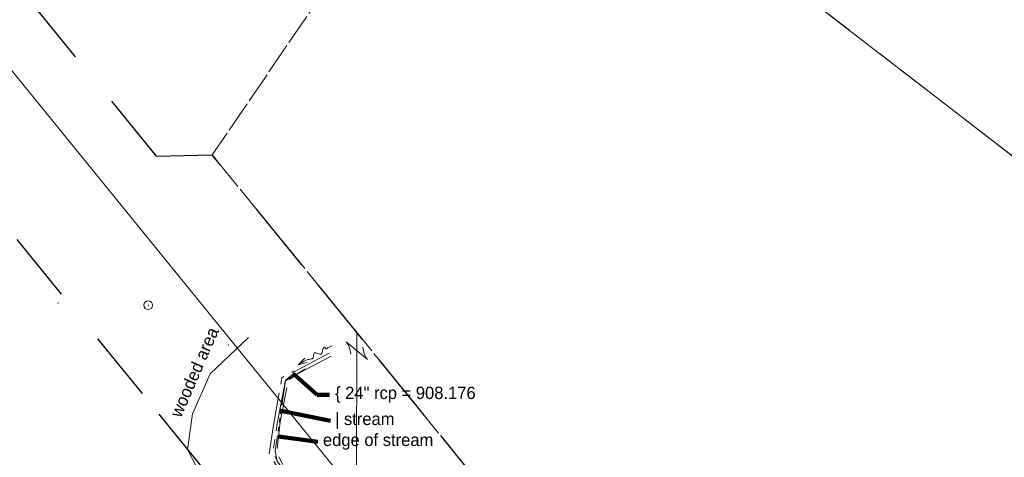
# Model space of a CAD drawing. Header units: feet. Extents: x 2433273 to 2447442, y 555003 to 575201.
# Tile 34 of 226: x 2441205 to 2441762, y 560382 to 560630. Entities that reach past the tile are written whole.
import ezdxf
from ezdxf.enums import TextEntityAlignment as Align

# ---------------------------------------------------------------- set-up
doc = ezdxf.new("R2010")
doc.units = ezdxf.units.FT
doc.header["$LTSCALE"] = 50
doc.header["$MEASUREMENT"] = 0
for name, pattern in [('cl20', [100, 5, -5, 80, -5, 5]), ('cl50', [100, 7.5, -7.5, 70, -7.5, 7.5]), ('corp', [0.4, 0.05, 0.09, 0.08, 0.09, 0.05, -0.04]), ('DGN Style 2', [484.236387, 290.541832, -193.694555]), ('DGN Style 5', [338.965471, 145.270916, -193.694555]), ('esmtrrex', [4.75, 0.8, -0.325, -0.325, 0.8, -0.3, 0.8, -0.3, 0.8, -0.3]), ('stream', [1.4, 0.7, -0.1, 0.1, -0.1, 0.1, -0.1, 0.1, -0.1]), ('treelt', [0.3, -0.15, -0.15])]:
    doc.linetypes.add(name, pattern=pattern)
for name, color, linetype, lineweight in [('DR_X_Ditch', 133, 'stream', 0), ('DR_X_Flow_Arrow', 151, 'Continuous', 0), ('DR_X_Storm_Sewer', 151, 'DGN Style 5', 0), ('DV_X_Corp_Line', 7, 'corp', 0), ('DV_X_Property_Line', 7, 'Continuous', 0), ('DV_X_Property_Line (Construction)', 7, 'Continuous', 0), ('DV_X_Section_VMS_Line', 6, 'DGN Style 2', 0), ('GE_P_CL_50', 7, 'cl50', 13), ('HY_X_Water_Edge', 133, 'stream', 0), ('RW_X_CL_20', 6, 'cl20', 0), ('RW_X_Esmt_RR', 6, 'esmtrrex', 30), ('SV_X_Text', 7, 'Continuous', 0), ('VG_X_Tree_Line_Lt', 3, 'treelt', 0)]:
    doc.layers.add(name, color=color, linetype=linetype, lineweight=lineweight)
doc.layers.add('GK_Visualization', color=30, linetype='Continuous', lineweight=13, plot=False)
doc.styles.add('Slanted-Normal LS 0.50', font='font31.shx', dxfattribs={"height": 0.14})
doc.styles.add('Slanted-Normal LS 0.50_0', font='font31.shx')
doc.styles.add('Style-font30', font='font30.shx')
doc.dimstyles.new('Dec-0  Slanted', dxfattribs={"dimscale": 50, "dimtxt": 0.14, "dimasz": 0.14, "dimexe": 0.07, "dimexo": 0.07, "dimgap": 0.07, "dimtad": 1, "dimdec": 0, "dimzin": 3, "dimdsep": 46, "dimtxsty": 'Slanted-Normal LS 0.50_0', "dimcen": 0.09, "dimclrd": 97, "dimclre": 97, "dimclrt": 7, "dimadec": 0, "dimazin": 3, "dimtfac": 1, "dimtdec": 0, "dimtofl": 0, "dimtmove": 1, "dimatfit": 1, "dimfxl": 1, "dimtzin": 3, "dimlwd": 0, "dimlwe": 0, "dimarcsym": 0})

# ---------------------------------------------------------------- blocks, each defined once
blk = doc.blocks.new('X_22')
at = {"layer": 'GK_Visualization', "color": 1, "linetype": 'Continuous', "lineweight": 0}
for p, q in [((-0.07, -0.07), (0.07, 0.07)), ((-0.07, 0.07), (0.07, -0.07))]:
    blk.add_line(p, q, dxfattribs=at)
blk = doc.blocks.new('X_23')
at = {"layer": 'GK_Visualization', "color": 1, "linetype": 'Continuous', "lineweight": 0}
for p, q in [((-0.07, -0.07), (0.07, 0.07)), ((-0.07, 0.07), (0.07, -0.07))]:
    blk.add_line(p, q, dxfattribs=at)
blk = doc.blocks.new('X_47')
at = {"layer": 'GK_Visualization', "color": 1, "linetype": 'Continuous', "lineweight": 0}
for p, q in [((-0.07, -0.07), (0.07, 0.07)), ((-0.07, 0.07), (0.07, -0.07))]:
    blk.add_line(p, q, dxfattribs=at)
blk = doc.blocks.new('DFL-X_3')
at = {"layer": 'DR_X_Flow_Arrow', "color": 151, "linetype": 'Continuous', "lineweight": 0, "flags": 128}
blk.add_lwpolyline([(-0.08, -0.0214), (0, 0), (-0.08, 0.0215)], dxfattribs=at)
at = {"layer": 'DR_X_Flow_Arrow', "color": 151, "linetype": 'Continuous', "lineweight": 0}
blk.add_open_spline([(0, 0), (-0.0277, 0.0001), (-0.0554, 0.0002), (-0.0831, 0.0002), (-0.0943, 0.0003), (-0.1051, 0.005), (-0.116, 0.0077), (-0.1231, 0.0095), (-0.1298, 0.0131), (-0.1368, 0.015), (-0.1547, 0.0198), (-0.1638, -0.0202), (-0.1793, -0.0218), (-0.1968, -0.0235), (-0.213, 0.0182), (-0.2278, 0.0195), (-0.2439, 0.0209), (-0.2656, -0.0277), (-0.2838, -0.0218), (-0.2903, -0.0196), (-0.2867, 0.0007), (-0.2951, 0.0006), (-0.3134, 0.0004), (-0.3317, 0.0002), (-0.35, 0)], degree=3, knots=[0, 0, 0, 0, 0.203531, 0.203531, 0.203531, 0.286234, 0.286234, 0.286234, 0.340272, 0.340272, 0.340272, 0.477755, 0.477755, 0.477755, 0.633727, 0.633727, 0.633727, 0.804111, 0.804111, 0.804111, 0.865463, 0.865463, 0.865463, 1, 1, 1, 1], dxfattribs=at)
blk = doc.blocks.new('OHK_6')
at = {"layer": 'DV_X_Property_Line', "color": 2, "linetype": 'Continuous', "lineweight": 0}
blk.add_line((-0.1, -0.12), (0.1, 0.12), dxfattribs=at)
for centre, start, end in [((-0.058, 0.335), 273.6945, 306.337), ((0.058, -0.335), 93.6945, 126.337)]:
    blk.add_arc(centre, 0.267, start, end, dxfattribs=at)
at = {"layer": 'DV_X_Property_Line (Construction)', "color": 2, "linetype": 'Continuous', "lineweight": 30}
blk.add_point((0, 0), dxfattribs=at)

msp = doc.modelspace()

# ---------------------------------------------------------------- linework, layer by layer
at = {"layer": 'DR_X_Ditch', "ltscale": 0.500001}
msp.add_line((2441358.4, 560427.51), (2441366.67, 560432.23), dxfattribs=at)
at = {"layer": 'DR_X_Ditch', "flags": 128}
msp.add_lwpolyline([(2441359.94, 560429.45), (2441355.25, 560425.91), (2441350.57, 560401.34), (2441348.14, 560384.76), (2441355.19, 560372.51), (2441377.4, 560347.58), (2441395.57, 560327.59), (2441418.31, 560299.17), (2441435.93, 560274.98), (2441459.47, 560244.98), (2441476.71, 560221.05)], dxfattribs=at)
at = {"layer": 'DR_X_Ditch', "ltscale": 0.500001, "flags": 128}
msp.add_lwpolyline([(2441358.41, 560427.51), (2441355.38, 560425.57), (2441352.75, 560408.92), (2441351.11, 560395.81), (2441349.48, 560385.99), (2441350.7, 560379.84), (2441356.85, 560371.66), (2441368.72, 560357.73), (2441397.38, 560327.02), (2441414.58, 560306.55), (2441434.23, 560277.07), (2441455.94, 560248.41), (2441472.02, 560239.05), (2441524.16, 560171.74), (2441570.41, 560119.22), (2441631.72, 560050.14), (2441688.18, 559971.8), (2441720.61, 559937.57), (2441758.8, 559870.69), (2441811.11, 559812.92), (2441841.05, 559767.33), (2441924.21, 559674.5), (2441993.78, 559587.12), (2442062.29, 559507.2), (2442105.72, 559448.43), (2442150.25, 559409.82), (2442194.5, 559356.99), (2442237.65, 559300.72), (2442235.48, 559293.84), (2442267.88, 559245.7), (2442335, 559173.06), (2442429.45, 559039.15), (2442475.06, 558964.21), (2442507.5, 558921.86), (2442529.84, 558887.42), (2442538.75, 558878.11), (2442552.64, 558871.16), (2442569.49, 558860.72), (2442580.62, 558823.82), (2442606.84, 558787.78), (2442606.84, 558764.86), (2442632.36, 558720.07), (2442655.28, 558679.45), (2442694.34, 558606.01)], dxfattribs=at)
at = {"layer": 'DR_X_Storm_Sewer'}
for p, q in [((2441359.45, 560430.32), (2441380.11, 560441.21)), ((2441360.43, 560428.58), (2441381.09, 560439.47)), ((2441359.45, 560430.32), (2441360.43, 560428.58))]:
    msp.add_line(p, q, dxfattribs=at)
at = {"layer": 'DV_X_Corp_Line', "flags": 128}
msp.add_lwpolyline([(2442298.01, 557666.02), (2442294.58, 558000.57), (2442425.8, 558006.5), (2442420.01, 558432.52), (2442560.79, 558435.45), (2442758.43, 558439.57), (2442860.6, 558441.7), (2443033.79, 558444.61), (2443023.24, 559005.75), (2442548.67, 559004.51, 0.020581), (2442263.58, 559386.03), (2441313.86, 560553.53), (2441470.06, 560781.86), (2442304.23, 560137.88, 0.130723), (2442394.25, 560099.97), (2442424.18, 560095.79, -0.130727), (2442542.63, 560045.9), (2442658.34, 559956.35), (2442963.02, 560352.65)], format="xyb", dxfattribs=at)
at = {"layer": 'DV_X_Property_Line'}
msp.add_line((2441470.06, 560781.86), (2442304.23, 560137.88), dxfattribs=at)
at = {"layer": 'DV_X_Section_VMS_Line'}
msp.add_line((2441388.29, 558411.02), (2441395.74, 560452.88), dxfattribs=at)
at = {"layer": 'GE_P_CL_50', "linetype": 'Continuous'}
msp.add_circle((2441277.63, 560468.32), 2.5, dxfattribs=at)
at = {"layer": 'HY_X_Water_Edge', "flags": 128}
for points in [[(2441475.53, 560218.93), (2441457.1, 560241.56), (2441431.81, 560272.96), (2441414.14, 560295.41), (2441388.66, 560326.98), (2441374.29, 560345.19), (2441354.31, 560371.24), (2441346.06, 560384.07), (2441348.53, 560400.43), (2441353.3, 560427.29), (2441360.06, 560431.12)], [(2441478.11, 560222.78), (2441461.21, 560246.7), (2441441.48, 560280.16), (2441422.57, 560301.89), (2441398.88, 560330.86), (2441383.06, 560350.19), (2441356.22, 560373.6), (2441350.34, 560385.04), (2441352.24, 560402.35), (2441356.88, 560425.95), (2441360.64, 560428.4)]]:
    msp.add_lwpolyline(points, dxfattribs=at)
at = {"layer": 'RW_X_CL_20'}
for q in [(2438921.81, 563402.2), (2439727.24, 562412.07)]:
    msp.add_line((2442616.69, 558860.03), q, dxfattribs=at)
at = {"layer": 'RW_X_Esmt_RR'}
for p, q in [((2441282.22, 560552.81), (2439768.95, 562413.09)), ((2441282.22, 560552.81), (2441313.86, 560553.53)), ((2442263.58, 559386.03), (2441313.86, 560553.53)), ((2442173.59, 559312.83), (2441167.05, 560550.19))]:
    msp.add_line(p, q, dxfattribs=at)
at = {"layer": 'VG_X_Tree_Line_Lt', "flags": 128}
msp.add_lwpolyline([(2441334.36, 560450.08), (2441312.62, 560429.43), (2441302.75, 560406.78), (2441299.92, 560386.75), (2441310.63, 560365.99)], dxfattribs=at)

# ---------------------------------------------------------------- block references
at = {"layer": 'DR_X_Flow_Arrow', "color": 151, "linetype": 'Continuous', "lineweight": 0, "xscale": 62.49999999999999, "yscale": 62.49999999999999, "zscale": 62.49999999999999, "rotation": 209.3737271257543}
msp.add_blockref('DFL-X_3', (2441362.55, 560434.68), dxfattribs=at)
at = {"layer": 'DV_X_Property_Line', "color": 2, "linetype": 'Continuous', "lineweight": 30, "xscale": 50, "yscale": 50, "zscale": 50, "rotation": 89.79094907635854}
msp.add_blockref('OHK_6', (2441395.7, 560442.61), dxfattribs=at)
at = {"layer": 'GK_Visualization', "color": 1, "linetype": 'Continuous', "lineweight": 0}
for name, p in [('X_47', (2441226.49, 560469.57)), ('X_23', (2441277.63, 560468.32)), ('X_22', (2441322.99, 560445.86))]:
    msp.add_blockref(name, p, dxfattribs=at)

# ---------------------------------------------------------------- texts
at = {"layer": 'GK_Visualization', "color": 1, "style": 'Style-font30'}
for s, p in [('TEMP24', (2441226.49, 560469.57)), ('TEMP103', (2441277.63, 560468.32)), ('TEMP102', (2441322.99, 560445.86))]:
    msp.add_text(s, height=0.14, dxfattribs=at).set_placement(p, align=Align.RIGHT)
at = {"layer": 'SV_X_Text', "style": 'Slanted-Normal LS 0.50'}
msp.add_text('wooded area', height=7, rotation=66.4651, dxfattribs=at).set_placement((2441296.11, 560404.22))
at = {"layer": 'SV_X_Text', "char_height": 7, "attachment_point": 4, "line_spacing_factor": 0.606, "style": 'Slanted-Normal LS 0.50'}
for s, insert in [('\\{ 24" rcp = 908.176', (2441383.38, 560417.67)), ('| stream', (2441383.39, 560402.91)), ('edge of stream', (2441376.54, 560391.06))]:
    msp.add_mtext(s, dxfattribs=dict(at, insert=insert))

# ---------------------------------------------------------------- leaders
at = {"layer": 'SV_X_Text', "color": 97, "linetype": 'Continuous', "lineweight": 0, "annotation_type": 0, "has_hookline": 1, "hookline_direction": 0}
for points, text_width in [([(2441359.94, 560429.45), (2441373.16, 560417.67), (2441380.16, 560417.67)], 104.94), ([(2441352, 560408.72), (2441380.72, 560402.91)], 49.67), ([(2441351.45, 560394.07), (2441373.59, 560391.06)], 86.06)]:
    msp.add_leader(points, dimstyle='Dec-0  Slanted', override={"dimtad": 0, "dimclrd": 0, "dimlwd": 65534}, dxfattribs=dict(at, text_width=text_width))

doc.saveas('drawing.dxf')
